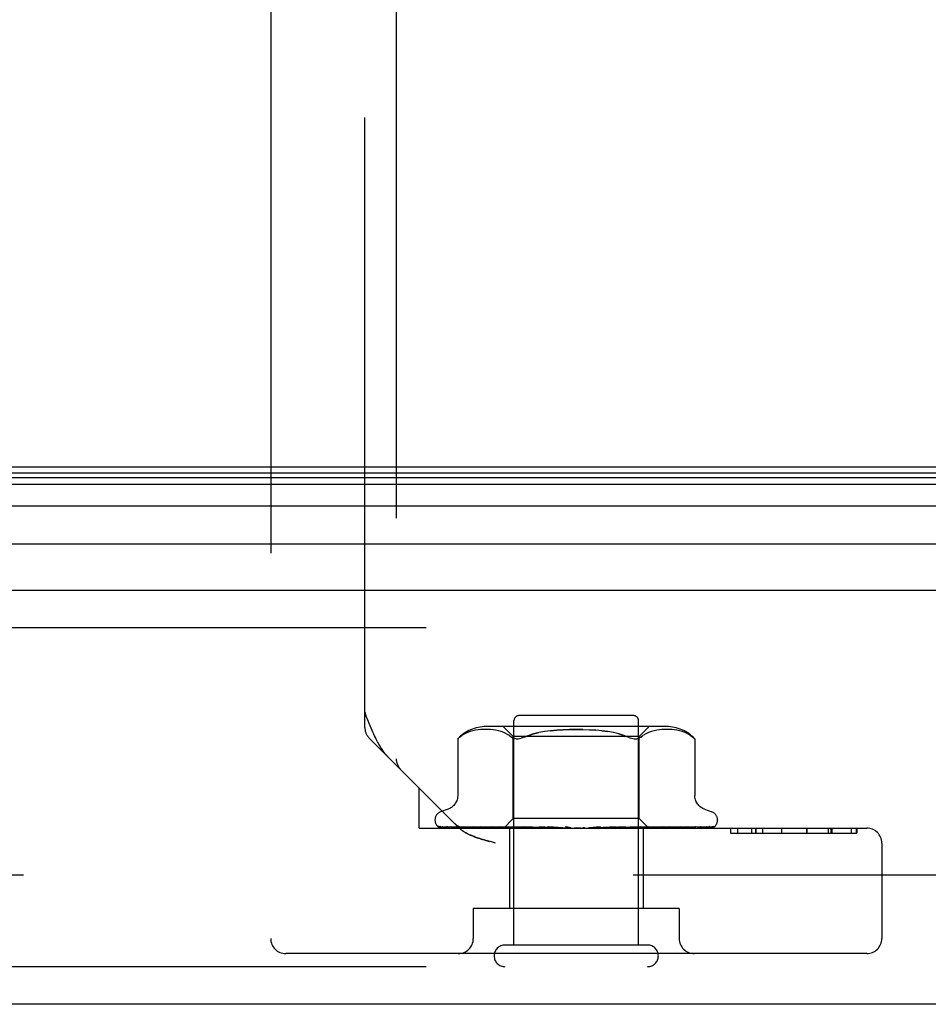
# Model space of a CAD drawing. Header units: inches. Extents: x 0 to 221, y 0 to 143.
# Tile 216 of 256: x 39.01 to 40.82, y 116.74 to 118.7. Entities that reach past the tile are written whole.
import ezdxf

# ---------------------------------------------------------------- set-up
doc = ezdxf.new("R2010")
doc.units = ezdxf.units.IN
doc.header["$LTSCALE"] = 12.142857
doc.header["$MEASUREMENT"] = 0
doc.linetypes.add('HIDDEN', pattern=[0.2, 0.1, -0.1])
doc.layers.get('0').update_dxf_attribs({"linetype": 'CONTINUOUS'})
doc.layers.add('DEFAULT_2', color=8, linetype='HIDDEN')
doc.layers.add('LEFTHAND_DOOR_ASSEMBLY', color=7, linetype='CONTINUOUS')

msp = doc.modelspace()

# ---------------------------------------------------------------- linework, layer by layer
at = {"color": 7, "linetype": 'Continuous'}
msp.add_line((95.4472, 117.8059), (38.9472, 117.8059), dxfattribs=at)
at = {"layer": 'DEFAULT_2', "color": 8, "linetype": 'HIDDEN'}
msp.add_line((65.7282, 116.9934), (38.7648, 116.9934), dxfattribs=at)
at = {"layer": 'LEFTHAND_DOOR_ASSEMBLY', "color": 8, "linetype": 'HIDDEN'}
for p, q in [((39.7565, 118.9182), (39.7565, 117.2249)), ((39.5065, 118.8484), (39.5065, 116.8669)), ((39.694, 117.2874), (39.694, 118.8484)), ((66.5305, 117.4859), (37.988, 117.4859)), ((39.694, 117.3174), (39.6963, 117.3114)), ((39.7007, 117.3003), (39.6963, 117.3114)), ((39.991, 116.8539), (39.991, 117.3009)), ((40.229, 117.3109), (40.001, 117.3109)), ((40.239, 116.8539), (40.239, 117.3009)), ((39.8983, 117.2772), (39.8929, 117.2747)), ((39.9037, 117.2792), (39.8982, 117.2772)), ((39.9092, 117.2807), (39.9036, 117.2792)), ((39.9145, 117.2818), (39.9091, 117.2807)), ((39.9198, 117.2826), (39.9144, 117.2818)), ((39.9249, 117.2831), (39.9197, 117.2826)), ((39.9299, 117.2834), (39.9248, 117.2831)), ((39.9347, 117.2835), (39.9298, 117.2834)), ((39.9395, 117.2834), (39.9346, 117.2835)), ((40.2946, 117.289), (39.9354, 117.289)), ((39.9443, 117.2831), (39.9394, 117.2834)), ((39.9493, 117.2826), (39.9443, 117.2831)), ((39.9545, 117.2818), (39.9493, 117.2826)), ((39.9599, 117.2807), (39.9544, 117.2818)), ((39.9654, 117.2792), (39.9598, 117.2807)), ((39.9709, 117.2772), (39.9653, 117.2792)), ((39.9897, 117.269), (39.9697, 117.289)), ((39.9763, 117.2747), (39.9709, 117.2772)), ((40.1661, 117.2807), (40.178, 117.279)), ((40.1998, 117.2743), (40.2095, 117.2714)), ((40.2402, 117.269), (40.2602, 117.289)), ((40.2537, 117.2747), (40.2486, 117.2716)), ((40.2591, 117.2772), (40.2536, 117.2747)), ((40.2646, 117.2792), (40.259, 117.2772)), ((40.2701, 117.2807), (40.2646, 117.2792)), ((40.2755, 117.2818), (40.2701, 117.2807)), ((40.2807, 117.2826), (40.2755, 117.2818)), ((40.2857, 117.2831), (40.2806, 117.2826)), ((40.2905, 117.2834), (40.2856, 117.2831)), ((40.2953, 117.2835), (40.2904, 117.2834)), ((40.3002, 117.2834), (40.2952, 117.2835)), ((40.3051, 117.2831), (40.3, 117.2834)), ((40.3102, 117.2826), (40.305, 117.2831)), ((40.3155, 117.2818), (40.3101, 117.2826)), ((40.3209, 117.2807), (40.3154, 117.2818)), ((40.3263, 117.2792), (40.3208, 117.2807)), ((40.3317, 117.2772), (40.3262, 117.2792)), ((40.337, 117.2747), (40.3317, 117.2772)), ((39.8812, 117.0877), (39.7028, 117.2662)), ((39.8789, 117.2646), (39.8795, 117.2651)), ((39.8789, 117.2646), (39.8789, 117.1521)), ((39.8799, 117.2655), (39.8793, 117.2649)), ((39.8812, 117.2667), (39.8828, 117.268)), ((39.8828, 117.268), (39.8878, 117.2717)), ((39.9897, 117.1059), (39.9897, 117.269)), ((40.2402, 117.269), (39.9897, 117.269)), ((39.9945, 117.2647), (39.9922, 117.2651)), ((40.2402, 117.1059), (40.2402, 117.269)), ((40.2437, 117.268), (40.2485, 117.2716)), ((40.3509, 117.2647), (40.351, 117.2646)), ((40.351, 117.2646), (40.351, 117.1521)), ((39.8025, 117.0869), (39.8025, 117.1664)), ((39.8597, 117.1246), (39.8447, 117.1191)), ((40.3702, 117.1246), (40.3853, 117.1191)), ((39.8337, 117.1034), (39.8337, 117.1026)), ((39.9707, 117.0869), (39.9897, 117.1059)), ((40.2402, 117.1059), (39.9897, 117.1059)), ((40.259, 117.0871), (40.2402, 117.1059)), ((40.3962, 117.1034), (40.3962, 117.1026)), ((39.8025, 117.0869), (40.6935, 117.0869)), ((39.8379, 117.0918), (39.838, 117.0917)), ((39.9717, 117.0877), (39.8426, 117.0896)), ((39.973, 117.0877), (39.8456, 117.0896)), ((39.9755, 117.0877), (39.8493, 117.0896)), ((39.8573, 117.0898), (39.8573, 117.0898)), ((39.9795, 117.0877), (39.8584, 117.0896)), ((39.8657, 117.0896), (39.8652, 117.0896)), ((39.9844, 117.0877), (39.8657, 117.0896)), ((39.8805, 117.0896), (39.8802, 117.0896)), ((39.9909, 117.0877), (39.8805, 117.0896)), ((39.8812, 117.0877), (39.8819, 117.087)), ((39.8826, 117.0864), (39.8819, 117.087)), ((39.8911, 117.0896), (39.891, 117.0896)), ((39.8912, 117.0896), (39.8911, 117.0896)), ((39.998, 117.0877), (39.8912, 117.0896)), ((39.9001, 117.0884), (39.9069, 117.0876)), ((40.0068, 117.0877), (39.9111, 117.0896)), ((39.9247, 117.0896), (39.9248, 117.0896)), ((40.0158, 117.0877), (39.9247, 117.0896)), ((39.9357, 117.0884), (39.9435, 117.0876)), ((39.9435, 117.0876), (39.9497, 117.0869)), ((40.0266, 117.0877), (39.9491, 117.0896)), ((39.9651, 117.0896), (39.9653, 117.0896)), ((40.0373, 117.0877), (39.9651, 117.0896)), ((39.9653, 117.0896), (39.9819, 117.088)), ((39.9717, 117.0877), (39.9717, 117.0877)), ((39.973, 117.0877), (39.9729, 117.0877)), ((39.9755, 117.0877), (39.9756, 117.0877)), ((39.9759, 117.0869), (39.9793, 117.0877)), ((39.9795, 117.0877), (39.9793, 117.0877)), ((39.9819, 117.088), (39.9929, 117.0869)), ((39.982, 117.0869), (39.982, 116.9269)), ((39.9844, 117.0877), (39.9846, 117.0877)), ((39.9878, 117.0869), (39.9846, 117.0877)), ((39.9857, 117.0869), (39.9906, 117.0877)), ((39.9909, 117.0877), (39.9906, 117.0877)), ((40.0496, 117.0877), (39.993, 117.0896)), ((39.998, 117.0877), (39.9982, 117.0877)), ((40.003, 117.0869), (39.9982, 117.0877)), ((40.0002, 117.0869), (40.0064, 117.0877)), ((40.0068, 117.0877), (40.0064, 117.0877)), ((40.0616, 117.0877), (40.0109, 117.0896)), ((40.0109, 117.0896), (40.0112, 117.0896)), ((40.0112, 117.0896), (40.0405, 117.0869)), ((40.0158, 117.0877), (40.0161, 117.0877)), ((40.0222, 117.0869), (40.0161, 117.0877)), ((40.0188, 117.0869), (40.0261, 117.0877)), ((40.0266, 117.0877), (40.0261, 117.0877)), ((40.0373, 117.0877), (40.0376, 117.0877)), ((40.0448, 117.0869), (40.0376, 117.0877)), ((40.0409, 117.0869), (40.049, 117.0877)), ((40.0751, 117.0877), (40.0415, 117.0896)), ((40.0496, 117.0877), (40.049, 117.0877)), ((40.088, 117.0877), (40.0607, 117.0896)), ((40.0607, 117.0896), (40.0608, 117.0896)), ((40.0608, 117.0896), (40.0908, 117.0869)), ((40.0616, 117.0877), (40.0619, 117.0877)), ((40.07, 117.0869), (40.0619, 117.0877)), ((40.0656, 117.0869), (40.0743, 117.0877)), ((40.0751, 117.0877), (40.0743, 117.0877)), ((40.088, 117.0877), (40.0881, 117.0877)), ((40.0967, 117.0869), (40.0881, 117.0877)), ((40.0922, 117.0869), (40.1011, 117.0877)), ((40.1241, 117.0869), (40.1152, 117.0877)), ((40.1195, 117.0869), (40.1283, 117.0877)), ((40.1629, 117.0896), (40.1414, 117.0877)), ((40.1414, 117.0877), (40.1424, 117.0877)), ((40.1512, 117.0869), (40.1424, 117.0877)), ((40.1467, 117.0869), (40.1551, 117.0877)), ((40.1554, 117.0877), (40.1551, 117.0877)), ((40.1945, 117.0896), (40.1554, 117.0877)), ((40.1943, 117.0896), (40.1645, 117.0869)), ((40.2131, 117.0896), (40.1678, 117.0877)), ((40.1678, 117.0877), (40.1685, 117.0877)), ((40.177, 117.0869), (40.1685, 117.0877)), ((40.1728, 117.0869), (40.1805, 117.0877)), ((40.1808, 117.0877), (40.1805, 117.0877)), ((40.2425, 117.0896), (40.1808, 117.0877)), ((40.2596, 117.0896), (40.1922, 117.0877)), ((40.1922, 117.0877), (40.1928, 117.0877)), ((40.2005, 117.0869), (40.1928, 117.0877)), ((40.1943, 117.0896), (40.1945, 117.0896)), ((40.1968, 117.0869), (40.2035, 117.0877)), ((40.2038, 117.0877), (40.2035, 117.0877)), ((40.2858, 117.0896), (40.2038, 117.0877)), ((40.3007, 117.0896), (40.2137, 117.0877)), ((40.2137, 117.0877), (40.2142, 117.0877)), ((40.2137, 117.0869), (40.2205, 117.0876)), ((40.2209, 117.0869), (40.2142, 117.0877)), ((40.2178, 117.0869), (40.2232, 117.0877)), ((40.2205, 117.0876), (40.2422, 117.0896)), ((40.2235, 117.0877), (40.2232, 117.0877)), ((40.323, 117.0896), (40.2235, 117.0877)), ((40.3351, 117.0896), (40.2316, 117.0877)), ((40.2316, 117.0877), (40.232, 117.0877)), ((40.2375, 117.0869), (40.232, 117.0877)), ((40.2351, 117.0869), (40.2391, 117.0877)), ((40.2392, 117.0877), (40.2391, 117.0877)), ((40.2393, 117.0877), (40.2392, 117.0877)), ((40.3526, 117.0896), (40.2393, 117.0877)), ((40.2422, 117.0896), (40.2425, 117.0896)), ((40.3616, 117.0896), (40.2453, 117.0877)), ((40.2453, 117.0877), (40.2456, 117.0877)), ((40.2497, 117.0869), (40.2456, 117.0877)), ((40.248, 117.0869), (40.2505, 117.0877)), ((40.248, 117.0869), (40.248, 116.9269)), ((40.2506, 117.0877), (40.2505, 117.0877)), ((40.3736, 117.0896), (40.2506, 117.0877)), ((40.3791, 117.0896), (40.2543, 117.0877)), ((40.2543, 117.0877), (40.2545, 117.0877)), ((40.257, 117.0869), (40.2545, 117.0877)), ((40.3852, 117.0896), (40.257, 117.0877)), ((40.257, 117.0877), (40.257, 117.0877)), ((40.3871, 117.0896), (40.2583, 117.0877)), ((40.259, 117.0871), (40.2583, 117.0877)), ((40.2583, 117.0877), (40.2583, 117.0877)), ((40.2592, 117.0869), (40.259, 117.0871)), ((40.274, 117.0884), (40.2857, 117.0896)), ((40.2857, 117.0896), (40.2858, 117.0896)), ((40.3092, 117.088), (40.3166, 117.0888)), ((40.3166, 117.0888), (40.323, 117.0896)), ((40.323, 117.0896), (40.323, 117.0896)), ((40.3353, 117.0896), (40.3351, 117.0896)), ((40.3529, 117.0896), (40.3526, 117.0896)), ((40.3745, 117.0897), (40.3736, 117.0896)), ((40.3905, 117.0907), (40.3905, 117.0907)), ((40.4219, 117.0869), (40.4219, 117.0769)), ((40.422, 117.0869), (40.422, 117.0769)), ((40.4364, 117.0869), (40.4364, 117.0769)), ((40.464, 117.0869), (40.464, 117.0769)), ((40.4721, 117.0869), (40.4721, 117.0769)), ((40.4725, 117.0869), (40.4725, 117.0769)), ((40.4862, 117.0869), (40.4862, 117.0769)), ((40.5238, 117.0869), (40.5238, 117.0769)), ((40.5238, 117.0869), (40.5238, 117.0769)), ((40.5736, 117.0869), (40.5736, 117.0769)), ((40.574, 117.0869), (40.574, 117.0769)), ((40.6166, 117.0869), (40.6166, 117.0769)), ((40.6226, 117.0769), (40.6226, 117.0869)), ((40.624, 117.0869), (40.624, 117.0769)), ((40.6627, 117.0869), (40.6627, 117.0769)), ((40.6728, 117.0769), (40.6728, 117.0869)), ((40.6736, 117.0869), (40.6736, 117.0769)), ((39.9544, 117.0569), (39.946, 117.0592)), ((40.4219, 117.0769), (40.6736, 117.0769)), ((40.7235, 117.0569), (40.7235, 116.8669)), ((39.91, 116.9269), (39.91, 116.8669)), ((40.32, 116.9269), (39.91, 116.9269)), ((40.32, 116.9269), (40.32, 116.8669)), ((40.257, 116.8539), (39.973, 116.8539)), ((40.6935, 116.8369), (39.5365, 116.8369)), ((66.5305, 116.8109), (37.988, 116.8109))]:
    msp.add_line(p, q, dxfattribs=at)
at = {"layer": 'LEFTHAND_DOOR_ASSEMBLY', "color": 7, "linetype": 'Continuous'}
for p, q in [((37.9533, 117.7853), (66.5651, 117.7853)), ((37.9557, 117.7941), (66.5628, 117.7941)), ((37.9465, 117.7716), (66.5719, 117.7716)), ((66.5808, 117.7282), (37.9376, 117.7282)), ((37.966, 117.653), (66.5525, 117.653))]:
    msp.add_line(p, q, dxfattribs=at)
at = {"layer": 'LEFTHAND_DOOR_ASSEMBLY', "color": 3, "linetype": 'Continuous'}
for p, q in [((37.988, 117.5609), (66.5305, 117.5609)), ((66.5305, 116.7359), (37.988, 116.7359))]:
    msp.add_line(p, q, dxfattribs=at)
at = {"layer": 'LEFTHAND_DOOR_ASSEMBLY', "color": 8, "linetype": 'HIDDEN'}
for points in [[(39.7409, 117.228), (39.74, 117.2289), (39.739, 117.2299), (39.7381, 117.231), (39.7371, 117.2321), (39.7361, 117.2332), (39.7351, 117.2344), (39.7341, 117.2356), (39.7331, 117.2369), (39.7321, 117.2383), (39.731, 117.2397), (39.7299, 117.2412), (39.7289, 117.2428), (39.7278, 117.2444), (39.7266, 117.2462), (39.7255, 117.248), (39.7243, 117.2499), (39.7231, 117.252), (39.7218, 117.2541), (39.7206, 117.2564), (39.7192, 117.2588), (39.7179, 117.2614), (39.7165, 117.2642), (39.715, 117.2672), (39.7134, 117.2704), (39.7118, 117.2739), (39.7102, 117.2776), (39.7084, 117.2815), (39.7066, 117.2858), (39.7047, 117.2903), (39.7027, 117.2951), (39.7007, 117.3003)], [(39.8929, 117.2748), (39.8878, 117.2717), (39.8828, 117.268)], [(39.9763, 117.2747), (39.9814, 117.2716), (39.9863, 117.268)], [(40.1281, 117.2833), (40.115, 117.2835), (40.1018, 117.2833), (40.0888, 117.2828), (40.0761, 117.2819), (40.0638, 117.2807), (40.052, 117.279), (40.0407, 117.2769), (40.0302, 117.2743), (40.0204, 117.2714), (40.0115, 117.268)], [(40.0115, 117.268), (40.0205, 117.2714), (40.0302, 117.2743), (40.0407, 117.2769)], [(40.0638, 117.2807), (40.0761, 117.2819), (40.0888, 117.2828), (40.1018, 117.2833), (40.115, 117.2835), (40.1281, 117.2833), (40.1411, 117.2828), (40.1538, 117.2819)], [(40.2184, 117.268), (40.2095, 117.2714), (40.1998, 117.2743), (40.1892, 117.2769), (40.178, 117.279), (40.1661, 117.2807), (40.1538, 117.2819), (40.1411, 117.2828)], [(40.337, 117.2748), (40.3421, 117.2717), (40.3471, 117.268)], [(39.8791, 117.2647), (39.879, 117.2646), (39.8789, 117.2646)], [(39.8799, 117.2655), (39.8805, 117.2661), (39.8812, 117.2667)], [(39.8815, 117.2669), (39.8809, 117.2664), (39.8804, 117.2659)], [(39.9863, 117.268), (39.9881, 117.2668), (39.9901, 117.2658), (39.9922, 117.2651)], [(39.9945, 117.2647), (39.9969, 117.2646), (39.9995, 117.2647), (40.0022, 117.2651), (40.0051, 117.2658)], [(40.0115, 117.268), (40.0082, 117.2668), (40.0051, 117.2658)], [(40.2184, 117.268), (40.2217, 117.2668), (40.2248, 117.2658), (40.2277, 117.2651), (40.2304, 117.2647), (40.233, 117.2646), (40.2354, 117.2647), (40.2377, 117.2651)], [(40.2437, 117.268), (40.2419, 117.2668), (40.2398, 117.2658), (40.2377, 117.2651)], [(40.3509, 117.2647), (40.3506, 117.265), (40.3501, 117.2655), (40.3493, 117.2661), (40.3483, 117.267), (40.3471, 117.268)], [(40.3471, 117.268), (40.3483, 117.267), (40.3493, 117.2661), (40.3501, 117.2655), (40.3506, 117.265)], [(39.8789, 117.152), (39.8789, 117.1508), (39.8787, 117.1482), (39.8782, 117.1458), (39.8776, 117.1434), (39.8769, 117.1412), (39.8759, 117.1391), (39.8748, 117.1371), (39.8737, 117.1353), (39.8724, 117.1336), (39.871, 117.132), (39.8695, 117.1306), (39.868, 117.1292), (39.8664, 117.1281), (39.8648, 117.127), (39.8632, 117.1261), (39.8615, 117.1253), (39.8597, 117.1246)], [(40.3702, 117.1246), (40.3684, 117.1253), (40.3668, 117.1261), (40.3651, 117.127), (40.3635, 117.1281), (40.3619, 117.1292), (40.3604, 117.1306), (40.3589, 117.132), (40.3576, 117.1336), (40.3563, 117.1353), (40.3551, 117.1371), (40.354, 117.1391), (40.3531, 117.1412), (40.3523, 117.1434), (40.3517, 117.1458), (40.3513, 117.1482), (40.351, 117.1508), (40.351, 117.152)], [(39.8447, 117.0869), (39.8434, 117.0875), (39.8423, 117.0881), (39.8412, 117.0887), (39.8404, 117.0893), (39.8396, 117.0899), (39.839, 117.0905), (39.8385, 117.091), (39.8382, 117.0913), (39.838, 117.0916), (39.8379, 117.0917), (39.8379, 117.0918)], [(39.839, 117.0908), (39.8398, 117.0902), (39.841, 117.0895), (39.8423, 117.0889), (39.8436, 117.0883), (39.845, 117.0878), (39.8465, 117.0874), (39.8481, 117.0869)], [(39.8426, 117.0896), (39.8423, 117.0896), (39.8417, 117.0897), (39.8412, 117.0898), (39.8407, 117.0899), (39.8402, 117.0901), (39.8397, 117.0903), (39.8393, 117.0905), (39.839, 117.0908), (39.839, 117.0908)], [(39.8431, 117.0902), (39.8432, 117.0902), (39.8433, 117.0901)], [(39.8456, 117.0896), (39.8452, 117.0896), (39.8447, 117.0897), (39.8442, 117.0898), (39.8438, 117.0899), (39.8434, 117.0901), (39.8432, 117.0902), (39.8432, 117.0902), (39.8431, 117.0902)], [(39.8433, 117.0901), (39.8439, 117.0897), (39.8443, 117.0895), (39.8447, 117.0892), (39.8452, 117.0889), (39.8457, 117.0886), (39.8462, 117.0883), (39.8468, 117.088), (39.8475, 117.0877), (39.8481, 117.0874), (39.8488, 117.0871), (39.8492, 117.0869)], [(39.848, 117.0898), (39.8492, 117.0894), (39.851, 117.089), (39.8529, 117.0885), (39.8549, 117.0881), (39.8569, 117.0876), (39.8591, 117.0872), (39.8607, 117.0869)], [(39.8494, 117.0896), (39.8488, 117.0896), (39.8482, 117.0897), (39.848, 117.0898)], [(39.8573, 117.0898), (39.8574, 117.0897), (39.8577, 117.0896), (39.858, 117.0894)], [(39.8584, 117.0896), (39.8581, 117.0896), (39.8577, 117.0897), (39.8574, 117.0897), (39.8573, 117.0898)], [(39.858, 117.0894), (39.8589, 117.0889), (39.8594, 117.0886), (39.86, 117.0883), (39.8606, 117.088), (39.8613, 117.0877), (39.862, 117.0874), (39.8627, 117.0872), (39.8633, 117.0869)], [(39.8652, 117.0896), (39.867, 117.0893), (39.8696, 117.0889), (39.8723, 117.0884), (39.875, 117.088), (39.8777, 117.0876), (39.8805, 117.0872), (39.8824, 117.0869)], [(39.8802, 117.0896), (39.8802, 117.0896), (39.8804, 117.0896), (39.8807, 117.0894), (39.8811, 117.0893), (39.8816, 117.089)], [(39.8816, 117.089), (39.8829, 117.0884), (39.8837, 117.0881), (39.8845, 117.0877), (39.8853, 117.0873), (39.8862, 117.087), (39.8864, 117.0869)], [(39.8826, 117.0864), (39.8832, 117.0858), (39.8839, 117.0852), (39.8847, 117.0846), (39.8854, 117.084), (39.8861, 117.0834), (39.8869, 117.0828), (39.8877, 117.0822), (39.8884, 117.0816), (39.8893, 117.0811), (39.8901, 117.0805), (39.8909, 117.0799), (39.8918, 117.0794), (39.8927, 117.0788)], [(39.8909, 117.0799), (39.8901, 117.0805), (39.8893, 117.0811), (39.8884, 117.0816), (39.8877, 117.0822), (39.8869, 117.0828), (39.8861, 117.0834), (39.8854, 117.084), (39.8847, 117.0846), (39.8839, 117.0852), (39.8832, 117.0858)], [(39.891, 117.0896), (39.8934, 117.0893), (39.9001, 117.0884)], [(39.9024, 117.0737), (39.9011, 117.0743), (39.8999, 117.0749), (39.8988, 117.0754), (39.8977, 117.076), (39.8966, 117.0766), (39.8956, 117.0771), (39.8946, 117.0777), (39.8936, 117.0783), (39.8927, 117.0788)], [(39.8946, 117.0777), (39.8956, 117.0771), (39.8966, 117.0766), (39.8977, 117.076), (39.8988, 117.0754), (39.8999, 117.0749), (39.9011, 117.0743), (39.9024, 117.0737), (39.9037, 117.0731), (39.9051, 117.0725), (39.9066, 117.0718), (39.9082, 117.0712), (39.9099, 117.0705), (39.9117, 117.0698), (39.9136, 117.0691), (39.9157, 117.0684), (39.9179, 117.0676), (39.9203, 117.0668), (39.9228, 117.0659), (39.9256, 117.0651), (39.9285, 117.0642), (39.9316, 117.0632), (39.9349, 117.0623), (39.9384, 117.0613), (39.9421, 117.0603)], [(39.9069, 117.0876), (39.9103, 117.0872), (39.9124, 117.0869)], [(39.9111, 117.0896), (39.9111, 117.0896), (39.9113, 117.0896), (39.9116, 117.0895), (39.912, 117.0893), (39.9126, 117.0891), (39.9132, 117.0888), (39.9139, 117.0885), (39.9153, 117.0879)], [(39.9153, 117.0879), (39.9161, 117.0875), (39.917, 117.0872), (39.9176, 117.0869)], [(39.9248, 117.0896), (39.9276, 117.0893), (39.9357, 117.0884)], [(39.949, 117.0896), (39.9493, 117.0896), (39.9496, 117.0895), (39.9501, 117.0894), (39.9506, 117.0892), (39.9512, 117.089), (39.9519, 117.0887), (39.9526, 117.0884)], [(39.9526, 117.0884), (39.954, 117.0878), (39.9547, 117.0874), (39.9555, 117.0871), (39.9559, 117.0869)], [(39.9708, 117.0869), (39.971, 117.0872), (39.9713, 117.0874), (39.9715, 117.0876), (39.9716, 117.0877), (39.9716, 117.0877), (39.9717, 117.0877)], [(39.9712, 117.0869), (39.9716, 117.0871), (39.972, 117.0873), (39.9724, 117.0875), (39.9729, 117.0877)], [(39.9716, 117.0869), (39.9716, 117.0871), (39.9716, 117.0873), (39.9716, 117.0875), (39.9717, 117.0877)], [(39.9727, 117.0869), (39.9729, 117.0872), (39.973, 117.0874), (39.9731, 117.0876), (39.9731, 117.0877), (39.973, 117.0877), (39.973, 117.0877)], [(39.974, 117.0869), (39.9744, 117.0872), (39.9748, 117.0874), (39.975, 117.0876), (39.9753, 117.0877), (39.9755, 117.0877), (39.9755, 117.0877)], [(39.9772, 117.0869), (39.9768, 117.0871), (39.9763, 117.0873), (39.9759, 117.0875), (39.9756, 117.0877)], [(39.9798, 117.0869), (39.9798, 117.0872), (39.9798, 117.0874), (39.9798, 117.0876), (39.9797, 117.0877), (39.9795, 117.0877)], [(39.9824, 117.0869), (39.9829, 117.0872), (39.9833, 117.0874), (39.9837, 117.0876), (39.984, 117.0877), (39.9843, 117.0877), (39.9844, 117.0877)], [(39.9917, 117.0869), (39.9917, 117.0872), (39.9916, 117.0874), (39.9914, 117.0876), (39.9912, 117.0877), (39.9909, 117.0877)], [(39.993, 117.0896), (39.9931, 117.0896), (39.9936, 117.0895), (39.9942, 117.0894), (39.9948, 117.0892), (39.9955, 117.089), (39.9962, 117.0887), (39.9969, 117.0884), (39.9977, 117.088), (39.9984, 117.0877), (39.9991, 117.0873), (39.9999, 117.0869)], [(39.9956, 117.0869), (39.9961, 117.0872), (39.9966, 117.0874), (39.9971, 117.0876), (39.9975, 117.0877), (39.9979, 117.0877), (39.998, 117.0877)], [(40.0082, 117.0869), (40.008, 117.0872), (40.0078, 117.0874), (40.0075, 117.0876), (40.0072, 117.0877), (40.0068, 117.0877)], [(40.013, 117.0869), (40.0136, 117.0872), (40.0142, 117.0874), (40.0147, 117.0876), (40.0152, 117.0877), (40.0157, 117.0877), (40.0158, 117.0877)], [(40.0284, 117.0869), (40.0282, 117.0872), (40.0278, 117.0874), (40.0274, 117.0876), (40.027, 117.0877), (40.0266, 117.0877)], [(40.0342, 117.0869), (40.0348, 117.0872), (40.0354, 117.0874), (40.036, 117.0876), (40.0366, 117.0877), (40.0371, 117.0877), (40.0373, 117.0877)], [(40.0415, 117.0896), (40.042, 117.0895), (40.0427, 117.0894), (40.0434, 117.0892), (40.0441, 117.0889), (40.0447, 117.0886), (40.0453, 117.0883), (40.0459, 117.088), (40.047, 117.0874)], [(40.047, 117.0874), (40.0476, 117.0871), (40.0479, 117.0869)], [(40.0519, 117.0869), (40.0515, 117.0872), (40.051, 117.0874), (40.0506, 117.0876), (40.0501, 117.0877), (40.0496, 117.0877)], [(40.0577, 117.0877), (40.0575, 117.0877), (40.0574, 117.0878), (40.0573, 117.0879), (40.0573, 117.0881), (40.0573, 117.0883), (40.0574, 117.0885), (40.0576, 117.0887), (40.0579, 117.0889), (40.0582, 117.0891), (40.0586, 117.0893), (40.0591, 117.0895), (40.0597, 117.0896), (40.0602, 117.0896), (40.0607, 117.0896)], [(40.0583, 117.0869), (40.0589, 117.0872), (40.0595, 117.0874), (40.0601, 117.0876), (40.0607, 117.0877), (40.0613, 117.0877), (40.0616, 117.0877)], [(40.0775, 117.0869), (40.0771, 117.0872), (40.0766, 117.0874), (40.076, 117.0876), (40.0755, 117.0877), (40.0751, 117.0877)], [(40.0844, 117.0869), (40.085, 117.0872), (40.0856, 117.0874), (40.0862, 117.0876), (40.0869, 117.0877), (40.0875, 117.0877), (40.088, 117.0877)], [(40.0934, 117.0895), (40.0938, 117.0894), (40.0944, 117.0892), (40.095, 117.089), (40.0955, 117.0887), (40.0959, 117.0885), (40.0962, 117.0882), (40.0965, 117.088), (40.0968, 117.0878)], [(40.1027, 117.0876), (40.1013, 117.0879), (40.0998, 117.0882), (40.0982, 117.0885), (40.0966, 117.0888), (40.095, 117.0891), (40.0935, 117.0895)], [(40.0968, 117.0878), (40.0972, 117.0875), (40.0974, 117.0873), (40.0977, 117.0872), (40.098, 117.0869)], [(40.1027, 117.0876), (40.1023, 117.0877), (40.1017, 117.0877), (40.1011, 117.0877)], [(40.1046, 117.0869), (40.104, 117.0872), (40.1035, 117.0874), (40.1029, 117.0876), (40.1027, 117.0876)], [(40.1116, 117.0869), (40.1122, 117.0872), (40.1128, 117.0874), (40.1134, 117.0876), (40.114, 117.0877), (40.1146, 117.0877), (40.1152, 117.0877)], [(40.132, 117.0869), (40.1314, 117.0872), (40.1308, 117.0874), (40.1302, 117.0876), (40.1296, 117.0877), (40.129, 117.0877), (40.1283, 117.0877)], [(40.139, 117.0869), (40.1395, 117.0872), (40.14, 117.0874), (40.1406, 117.0876), (40.1412, 117.0877), (40.1414, 117.0877)], [(40.1588, 117.0869), (40.1582, 117.0872), (40.1576, 117.0874), (40.1569, 117.0876), (40.1563, 117.0877), (40.1557, 117.0877), (40.1554, 117.0877)], [(40.1571, 117.0869), (40.1574, 117.0871), (40.1579, 117.0874), (40.1587, 117.0879)], [(40.1587, 117.0879), (40.1592, 117.0882), (40.1597, 117.0885), (40.1603, 117.0888), (40.1609, 117.0891), (40.1616, 117.0893), (40.1623, 117.0895), (40.163, 117.0896)], [(40.1655, 117.0869), (40.1659, 117.0872), (40.1664, 117.0874), (40.1669, 117.0876), (40.1674, 117.0877), (40.1678, 117.0877)], [(40.184, 117.0869), (40.1834, 117.0872), (40.1828, 117.0874), (40.1822, 117.0876), (40.1816, 117.0877), (40.181, 117.0877), (40.1808, 117.0877)], [(40.1901, 117.0869), (40.1905, 117.0872), (40.1908, 117.0874), (40.1913, 117.0876), (40.1917, 117.0877), (40.1922, 117.0877)], [(40.2067, 117.0869), (40.2061, 117.0872), (40.2055, 117.0874), (40.205, 117.0876), (40.2044, 117.0877), (40.2039, 117.0877), (40.2038, 117.0877)], [(40.2064, 117.0869), (40.2065, 117.087), (40.2072, 117.0873), (40.2078, 117.0876), (40.2084, 117.0879), (40.2091, 117.0883), (40.2097, 117.0886), (40.2104, 117.0889), (40.2111, 117.0892), (40.2118, 117.0894), (40.2125, 117.0895), (40.2131, 117.0896), (40.2131, 117.0896)], [(40.2121, 117.0869), (40.2123, 117.0872), (40.2126, 117.0874), (40.2129, 117.0876), (40.2133, 117.0877), (40.2137, 117.0877)], [(40.2261, 117.0869), (40.2256, 117.0872), (40.225, 117.0874), (40.2245, 117.0876), (40.224, 117.0877), (40.2236, 117.0877), (40.2235, 117.0877)], [(40.2305, 117.0869), (40.2306, 117.0872), (40.2308, 117.0874), (40.231, 117.0876), (40.2313, 117.0877), (40.2316, 117.0877)], [(40.2415, 117.0869), (40.2411, 117.0872), (40.2406, 117.0874), (40.2402, 117.0876), (40.2398, 117.0877), (40.2395, 117.0877), (40.2393, 117.0877)], [(40.2448, 117.0869), (40.2448, 117.0872), (40.2448, 117.0874), (40.2449, 117.0876), (40.2451, 117.0877), (40.2453, 117.0877)], [(40.2523, 117.0869), (40.2519, 117.0872), (40.2515, 117.0874), (40.2512, 117.0876), (40.2509, 117.0877), (40.2507, 117.0877), (40.2506, 117.0877)], [(40.2526, 117.0869), (40.2528, 117.087), (40.2536, 117.0874), (40.2544, 117.0877), (40.2552, 117.0881), (40.256, 117.0885), (40.2567, 117.0888), (40.2574, 117.0891), (40.2581, 117.0893), (40.2587, 117.0895), (40.2592, 117.0896), (40.2596, 117.0896)], [(40.2543, 117.0869), (40.2542, 117.0872), (40.2541, 117.0874), (40.2541, 117.0876), (40.2542, 117.0877), (40.2543, 117.0877)], [(40.2562, 117.0869), (40.2564, 117.0871), (40.2566, 117.0873), (40.2568, 117.0875), (40.257, 117.0877)], [(40.2582, 117.0869), (40.2578, 117.0872), (40.2576, 117.0874), (40.2573, 117.0876), (40.2571, 117.0877), (40.257, 117.0877), (40.257, 117.0877)], [(40.2589, 117.0869), (40.2586, 117.0872), (40.2584, 117.0874), (40.2583, 117.0876), (40.2583, 117.0877), (40.2583, 117.0877), (40.2583, 117.0877)], [(40.2593, 117.0869), (40.2617, 117.0872), (40.274, 117.0884)], [(40.2939, 117.0869), (40.2944, 117.0871), (40.2952, 117.0875), (40.296, 117.0878), (40.2975, 117.0885)], [(40.2975, 117.0885), (40.2982, 117.0888), (40.2988, 117.089), (40.2994, 117.0893), (40.2999, 117.0894), (40.3003, 117.0895), (40.3006, 117.0896), (40.3007, 117.0896)], [(40.2997, 117.0869), (40.302, 117.0872), (40.3092, 117.088)], [(40.3289, 117.0869), (40.3291, 117.087), (40.33, 117.0874), (40.3309, 117.0877), (40.3317, 117.0881), (40.333, 117.0887)], [(40.333, 117.0887), (40.3336, 117.089), (40.3341, 117.0892), (40.3346, 117.0894), (40.3349, 117.0895), (40.3352, 117.0896), (40.3352, 117.0896)], [(40.3335, 117.0869), (40.3355, 117.0872), (40.3386, 117.0876), (40.3417, 117.088), (40.3447, 117.0884), (40.3478, 117.0888), (40.3508, 117.0893), (40.3529, 117.0896)], [(40.3562, 117.0869), (40.3566, 117.0871), (40.3574, 117.0874), (40.3581, 117.0877), (40.3588, 117.088), (40.3595, 117.0884), (40.3602, 117.0887)], [(40.3595, 117.0869), (40.3612, 117.0872), (40.3637, 117.0876), (40.3661, 117.088), (40.3684, 117.0885), (40.3707, 117.0889), (40.3729, 117.0894), (40.3745, 117.0897)], [(40.3602, 117.0887), (40.3613, 117.0892), (40.3617, 117.0894), (40.362, 117.0896), (40.3621, 117.0896)], [(40.3621, 117.0896), (40.3622, 117.0897), (40.3623, 117.0897), (40.3622, 117.0896), (40.3619, 117.0896), (40.3616, 117.0896)], [(40.3748, 117.0869), (40.3755, 117.0872), (40.3761, 117.0874), (40.3767, 117.0877), (40.3773, 117.088), (40.3778, 117.0882), (40.3783, 117.0885), (40.3788, 117.0888), (40.3793, 117.089), (40.3797, 117.0893)], [(40.3767, 117.0869), (40.3769, 117.087), (40.3787, 117.0874), (40.3804, 117.0878), (40.382, 117.0882), (40.3836, 117.0887), (40.385, 117.0891), (40.3864, 117.0897), (40.3873, 117.09)], [(40.3807, 117.0899), (40.3808, 117.0899), (40.3808, 117.0899), (40.3808, 117.0899), (40.3806, 117.0898), (40.3803, 117.0897), (40.3799, 117.0897), (40.3793, 117.0896), (40.3791, 117.0896)], [(40.3797, 117.0893), (40.3804, 117.0897), (40.3806, 117.0898), (40.3807, 117.0899)], [(40.3842, 117.0869), (40.3843, 117.087), (40.385, 117.0872), (40.3856, 117.0875), (40.3862, 117.0878), (40.3868, 117.0881), (40.3874, 117.0884), (40.3879, 117.0888), (40.3884, 117.0891), (40.3888, 117.0894), (40.3892, 117.0897), (40.3896, 117.0899), (40.3899, 117.0902), (40.3901, 117.0904), (40.3905, 117.0907)], [(40.3846, 117.0869), (40.3849, 117.087), (40.3863, 117.0875), (40.3875, 117.0881), (40.3887, 117.0887), (40.3899, 117.0896)], [(40.3873, 117.09), (40.387, 117.0899), (40.3864, 117.0897), (40.3858, 117.0896), (40.3852, 117.0896)], [(40.3905, 117.0907), (40.3905, 117.0907), (40.3905, 117.0907), (40.3903, 117.0906), (40.3901, 117.0904), (40.3898, 117.0903), (40.3895, 117.0901), (40.3891, 117.09), (40.3887, 117.0898), (40.3883, 117.0897), (40.3878, 117.0896), (40.3873, 117.0896), (40.3871, 117.0896)], [(39.946, 117.0592), (39.9384, 117.0613), (39.9349, 117.0623), (39.9316, 117.0632), (39.9285, 117.0642), (39.9256, 117.0651), (39.9228, 117.0659), (39.9203, 117.0668), (39.9179, 117.0676), (39.9157, 117.0684), (39.9136, 117.0691), (39.9117, 117.0698), (39.9099, 117.0705), (39.9082, 117.0712), (39.9066, 117.0718), (39.9051, 117.0725), (39.9037, 117.0731)]]:
    msp.add_lwpolyline(points, dxfattribs=at)
for centre, radius, start, end in [((40.001, 117.3009), 0.01, 90, 180), ((40.229, 117.3009), 0.01, 0, 90), ((39.724, 117.2874), 0.03, 180, 225), ((39.9354, 117.2114), 0.0776, 90, 136.6992), ((40.2946, 117.2114), 0.0776, 43.3008, 90), ((39.7865, 117.2249), 0.03, 180, 225), ((39.8504, 117.1034), 0.0167, 110, 180), ((40.3796, 117.1034), 0.0167, 0, 70), ((39.8504, 117.1026), 0.0167, 180, 250.0516), ((40.3796, 117.1026), 0.0167, 308.6218, 360), ((39.8944, 117.1169), 0.03, 225, 270), ((40.6935, 117.0569), 0.03, 0, 90), ((39.5365, 116.8669), 0.03, 180, 270), ((39.88, 116.8669), 0.03, 270, 360), ((40.35, 116.8669), 0.03, 180, 270), ((40.6935, 116.8669), 0.03, 270, 360), ((39.973, 116.8324), 0.0215, 90, 270), ((40.257, 116.8324), 0.0215, 270, 90)]:
    msp.add_arc(centre, radius, start, end, dxfattribs=at)

doc.saveas('drawing.dxf')
